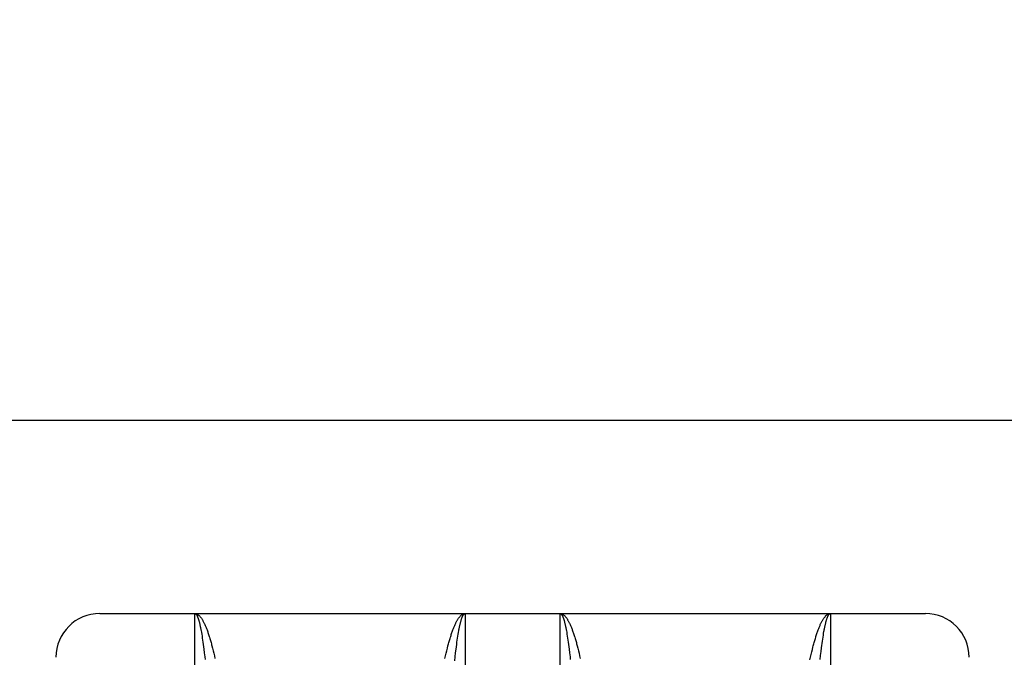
# Model space of a CAD drawing. Header units: inches. Extents: x 0 to 215, y 0 to 139.
# Tile 61 of 91: x 61.061 to 61.735, y 103.61 to 104.047. Entities that reach past the tile are written whole.
import ezdxf

# ---------------------------------------------------------------- set-up
doc = ezdxf.new("R2010")
doc.units = ezdxf.units.IN
doc.header["$LTSCALE"] = 11.835443
doc.header["$MEASUREMENT"] = 0
doc.linetypes.add('HIDDEN', pattern=[0.2, 0.1, -0.1])
doc.layers.get('0').update_dxf_attribs({"linetype": 'CONTINUOUS'})
for name, color, linetype in [('02___PRT_ALL_AXES', 7, 'CONTINUOUS'), ('DEFAULT_2', 8, 'HIDDEN'), ('DIMENSIONS', 7, 'CONTINUOUS')]:
    doc.layers.add(name, color=color, linetype=linetype)
doc.styles.get("Standard").update_dxf_attribs({"font": 'arial.ttf'})
doc.dimstyles.new('DIMSTYLE_1', dxfattribs={"dimtxt": 0.949367, "dimasz": 1.265823, "dimexe": 0.09, "dimexo": 0.07, "dimgap": 0.0375, "dimtad": 0, "dimtih": 1, "dimtoh": 1, "dimzin": 4, "dimdsep": 46, "dimtxsty": 'Standard', "dimblk": '_FILLED', "dimblk1": '_FILLED', "dimblk2": '_FILLED', "dimcen": 0.09, "dimazin": 1, "dimtfac": 1, "dimtofl": 0, "dimtmove": 0, "dimatfit": 3, "dimldrblk": '_FILLED', "dimfxl": 1, "dimtolj": 1, "dimtzin": 4, "dimarcsym": 0})

# ---------------------------------------------------------------- blocks, each defined once
blk = doc.blocks.new('_FILLED')
at = {"color": 0, "linetype": 'ByBlock'}
blk.add_solid([(0, 0), (-1, 0.2), (-1, -0.2)], dxfattribs=at)
blk = doc.blocks.new('*D16')
at = {"layer": 'DIMENSIONS', "color": 2, "linetype": 'Continuous'}
for p, q in [((46.91249, 103.7725), (46.91249, 106.4651)), ((46.91249, 106.4651), (48.02009, 106.4651)), ((45.77325, 102.6475), (49.12739, 102.6475)), ((46.91249, 102.6475), (46.91249, 100.11585))]:
    blk.add_line(p, q, dxfattribs=at)
at = {"layer": 'DIMENSIONS', "color": 2, "linetype": 'Continuous', "xscale": 1.2658227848, "yscale": 1.2658227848, "zscale": 1.2658227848}
for p, rotation in [((46.91249, 103.7725), 270), ((46.91249, 102.6475), 90)]:
    blk.add_blockref('_FILLED', p, dxfattribs=dict(at, rotation=rotation))
at = {"layer": 'DIMENSIONS', "color": 2, "linetype": 'Continuous', "insert": (48.49477, 106.93978), "char_height": 0.949367, "width": 2.5798786, "attachment_point": 1, "line_spacing_factor": 0.9}
blk.add_mtext('1.13', dxfattribs=at)

msp = doc.modelspace()

# ---------------------------------------------------------------- linework, layer by layer
at = {"color": 3, "linetype": 'Continuous'}
msp.add_line((35.56513, 103.7725), (64.16863, 103.7725), dxfattribs=at)
at = {"layer": '02___PRT_ALL_AXES', "color": 8, "linetype": 'HIDDEN'}
msp.add_line((61.11563, 103.64), (61.68063, 103.64), dxfattribs=at)
at = {"layer": 'DEFAULT_2', "color": 8, "linetype": 'HIDDEN'}
for p, q in [((61.11563, 101.855), (61.11563, 103.64)), ((61.18063, 102.8292), (61.18063, 103.64)), ((61.18063, 103.64), (61.36563, 103.64)), ((61.36563, 103.64), (61.36563, 102.8292)), ((61.43063, 102.8292), (61.43063, 103.64)), ((61.43063, 103.64), (61.61563, 103.64)), ((61.61563, 103.64), (61.61563, 102.8292)), ((61.68063, 101.855), (61.68063, 103.64)), ((61.18493, 103.62827), (61.18514, 103.62708)), ((61.43493, 103.62827), (61.43514, 103.62708)), ((61.18514, 103.62708), (61.18535, 103.62584)), ((61.18535, 103.62584), (61.18556, 103.62454)), ((61.18556, 103.62454), (61.18577, 103.62318)), ((61.18577, 103.62318), (61.18598, 103.62177)), ((61.18598, 103.62177), (61.18619, 103.62031)), ((61.36007, 103.62031), (61.36028, 103.62177)), ((61.36028, 103.62177), (61.36049, 103.62318)), ((61.36049, 103.62318), (61.3607, 103.62454)), ((61.3607, 103.62454), (61.36091, 103.62584)), ((61.36091, 103.62584), (61.36112, 103.62708)), ((61.43514, 103.62708), (61.43535, 103.62584)), ((61.43535, 103.62584), (61.43556, 103.62454)), ((61.43556, 103.62454), (61.43577, 103.62318)), ((61.43577, 103.62318), (61.43598, 103.62177)), ((61.43598, 103.62177), (61.43619, 103.62031)), ((61.60997, 103.61956), (61.61018, 103.62105)), ((61.61018, 103.62105), (61.61039, 103.62248)), ((61.61039, 103.62248), (61.6106, 103.62387)), ((61.6106, 103.62387), (61.61081, 103.62519)), ((61.61081, 103.62519), (61.61102, 103.62647)), ((61.18619, 103.62031), (61.1864, 103.61879)), ((61.1864, 103.61879), (61.18661, 103.61722)), ((61.18661, 103.61722), (61.18681, 103.6156)), ((61.18681, 103.6156), (61.18712, 103.61307)), ((61.19237, 103.61778), (61.19279, 103.61617)), ((61.19279, 103.61617), (61.1932, 103.61451)), ((61.1932, 103.61451), (61.19361, 103.6128)), ((61.35265, 103.6128), (61.35306, 103.61451)), ((61.35306, 103.61451), (61.35348, 103.61617)), ((61.35914, 103.61307), (61.35945, 103.6156)), ((61.35945, 103.6156), (61.35966, 103.61722)), ((61.35966, 103.61722), (61.35986, 103.61879)), ((61.35986, 103.61879), (61.36007, 103.62031)), ((61.43619, 103.62031), (61.4364, 103.61879)), ((61.4364, 103.61879), (61.43661, 103.61722)), ((61.43661, 103.61722), (61.43681, 103.6156)), ((61.43681, 103.6156), (61.43712, 103.61307)), ((61.44237, 103.61778), (61.44279, 103.61617)), ((61.44279, 103.61617), (61.4432, 103.61451)), ((61.4432, 103.61451), (61.44361, 103.6128)), ((61.60286, 103.61366), (61.60327, 103.61535)), ((61.60924, 103.61392), (61.60955, 103.61642)), ((61.60955, 103.61642), (61.60976, 103.61801)), ((61.60976, 103.61801), (61.60997, 103.61956)), ((61.18712, 103.61307), (61.18743, 103.61042)), ((61.18743, 103.61042), (61.18763, 103.60859)), ((61.19361, 103.6128), (61.19402, 103.61103)), ((61.19402, 103.61103), (61.19443, 103.60922)), ((61.35183, 103.60922), (61.35224, 103.61103)), ((61.35224, 103.61103), (61.35265, 103.6128)), ((61.35853, 103.60766), (61.35883, 103.61042)), ((61.35883, 103.61042), (61.35914, 103.61307)), ((61.43712, 103.61307), (61.43743, 103.61042)), ((61.43743, 103.61042), (61.43763, 103.60859)), ((61.44361, 103.6128), (61.44402, 103.61103)), ((61.44402, 103.61103), (61.44443, 103.60922)), ((61.60163, 103.60829), (61.60203, 103.61013)), ((61.60203, 103.61013), (61.60244, 103.61192)), ((61.60244, 103.61192), (61.60286, 103.61366)), ((61.60863, 103.60859), (61.60894, 103.61131)), ((61.60894, 103.61131), (61.60924, 103.61392))]:
    msp.add_line(p, q, dxfattribs=at)
for points in [[(61.18063, 103.64), (61.18085, 103.63999), (61.18106, 103.63997), (61.18128, 103.63993), (61.1815, 103.63988), (61.18171, 103.63981), (61.18193, 103.63973), (61.18215, 103.63963), (61.18236, 103.63952), (61.18258, 103.63939), (61.18279, 103.63925), (61.18301, 103.63909), (61.18323, 103.63892), (61.18344, 103.63873), (61.18366, 103.63853), (61.18387, 103.63831), (61.18409, 103.63808), (61.1843, 103.63784), (61.18452, 103.63757), (61.18474, 103.6373), (61.18495, 103.63701), (61.18517, 103.6367), (61.18538, 103.63638), (61.1856, 103.63605), (61.18581, 103.6357), (61.18603, 103.63533), (61.18624, 103.63495), (61.18645, 103.63456), (61.18667, 103.63415), (61.18688, 103.63373), (61.1871, 103.63329), (61.18731, 103.63284), (61.18752, 103.63238), (61.18774, 103.6319), (61.18795, 103.6314), (61.18816, 103.63089), (61.18838, 103.63037), (61.18859, 103.62983), (61.1888, 103.62928), (61.18901, 103.62872), (61.18922, 103.62814), (61.18944, 103.62754), (61.18965, 103.62694), (61.18986, 103.62631), (61.19007, 103.62568), (61.19028, 103.62503), (61.19049, 103.62437), (61.1907, 103.62369), (61.19091, 103.623), (61.19112, 103.62229), (61.19133, 103.62158), (61.19154, 103.62084), (61.19175, 103.6201), (61.19196, 103.61934), (61.19216, 103.61857), (61.19237, 103.61778)], [(61.18063, 103.64), (61.18074, 103.63999), (61.18085, 103.63997), (61.18096, 103.63993), (61.18106, 103.63988), (61.18117, 103.63981), (61.18128, 103.63973), (61.18139, 103.63963), (61.1815, 103.63952), (61.1816, 103.6394), (61.18171, 103.63926), (61.18182, 103.6391), (61.18193, 103.63893), (61.18204, 103.63875), (61.18214, 103.63855), (61.18225, 103.63833), (61.18236, 103.63811), (61.18247, 103.63786), (61.18258, 103.6376), (61.18268, 103.63733), (61.18279, 103.63704), (61.1829, 103.63674), (61.18301, 103.63643), (61.18311, 103.63609), (61.18322, 103.63575), (61.18333, 103.63539), (61.18344, 103.63501), (61.18354, 103.63463), (61.18365, 103.63422), (61.18376, 103.6338), (61.18386, 103.63337), (61.18397, 103.63293), (61.18408, 103.63247), (61.18418, 103.63199), (61.18429, 103.6315), (61.1844, 103.631), (61.1845, 103.63048), (61.18461, 103.62995), (61.18472, 103.6294), (61.18482, 103.62884), (61.18493, 103.62827)], [(61.35348, 103.61617), (61.35389, 103.61778), (61.3541, 103.61857), (61.35431, 103.61934), (61.35452, 103.6201), (61.35472, 103.62084), (61.35493, 103.62158), (61.35514, 103.62229), (61.35535, 103.623), (61.35556, 103.62369), (61.35577, 103.62437), (61.35598, 103.62503), (61.35619, 103.62568), (61.3564, 103.62631), (61.35661, 103.62694), (61.35683, 103.62754), (61.35704, 103.62814), (61.35725, 103.62872), (61.35746, 103.62928), (61.35767, 103.62983), (61.35789, 103.63037), (61.3581, 103.63089), (61.35831, 103.6314), (61.35853, 103.6319), (61.35874, 103.63238), (61.35895, 103.63284), (61.35917, 103.63329), (61.35938, 103.63373), (61.35959, 103.63415), (61.35981, 103.63456), (61.36002, 103.63495), (61.36024, 103.63533), (61.36045, 103.6357), (61.36067, 103.63605), (61.36088, 103.63638), (61.3611, 103.6367), (61.36131, 103.63701), (61.36153, 103.6373), (61.36174, 103.63757), (61.36196, 103.63784), (61.36217, 103.63808), (61.36239, 103.63831), (61.3626, 103.63853), (61.36282, 103.63873), (61.36304, 103.63892), (61.36325, 103.63909), (61.36347, 103.63925), (61.36368, 103.63939), (61.3639, 103.63952), (61.36412, 103.63963), (61.36433, 103.63973), (61.36455, 103.63981), (61.36477, 103.63988), (61.36498, 103.63993), (61.3652, 103.63997), (61.36541, 103.63999), (61.36563, 103.64)], [(61.36112, 103.62708), (61.36133, 103.62827), (61.36144, 103.62884), (61.36155, 103.6294), (61.36165, 103.62995), (61.36176, 103.63048), (61.36187, 103.631), (61.36197, 103.6315), (61.36208, 103.63199), (61.36218, 103.63247), (61.36229, 103.63293), (61.3624, 103.63337), (61.36251, 103.6338), (61.36261, 103.63422), (61.36272, 103.63463), (61.36283, 103.63501), (61.36293, 103.63539), (61.36304, 103.63575), (61.36315, 103.63609), (61.36326, 103.63643), (61.36336, 103.63674), (61.36347, 103.63704), (61.36358, 103.63733), (61.36369, 103.6376), (61.36379, 103.63786), (61.3639, 103.63811), (61.36401, 103.63833), (61.36412, 103.63855), (61.36423, 103.63875), (61.36433, 103.63893), (61.36444, 103.6391), (61.36455, 103.63926), (61.36466, 103.6394), (61.36477, 103.63952), (61.36487, 103.63963), (61.36498, 103.63973), (61.36509, 103.63981), (61.3652, 103.63988), (61.36531, 103.63993), (61.36541, 103.63997), (61.36552, 103.63999), (61.36563, 103.64)], [(61.43063, 103.64), (61.43085, 103.63999), (61.43106, 103.63997), (61.43128, 103.63993), (61.4315, 103.63988), (61.43171, 103.63981), (61.43193, 103.63973), (61.43215, 103.63963), (61.43236, 103.63952), (61.43258, 103.63939), (61.43279, 103.63925), (61.43301, 103.63909), (61.43323, 103.63892), (61.43344, 103.63873), (61.43366, 103.63853), (61.43387, 103.63831), (61.43409, 103.63808), (61.4343, 103.63784), (61.43452, 103.63757), (61.43474, 103.6373), (61.43495, 103.63701), (61.43517, 103.6367), (61.43538, 103.63638), (61.4356, 103.63605), (61.43581, 103.6357), (61.43603, 103.63533), (61.43624, 103.63495), (61.43645, 103.63456), (61.43667, 103.63415), (61.43688, 103.63373), (61.4371, 103.63329), (61.43731, 103.63284), (61.43752, 103.63238), (61.43774, 103.6319), (61.43795, 103.6314), (61.43816, 103.63089), (61.43838, 103.63037), (61.43859, 103.62983), (61.4388, 103.62928), (61.43901, 103.62872), (61.43922, 103.62814), (61.43944, 103.62754), (61.43965, 103.62694), (61.43986, 103.62631), (61.44007, 103.62568), (61.44028, 103.62503), (61.44049, 103.62437), (61.4407, 103.62369), (61.44091, 103.623), (61.44112, 103.62229), (61.44133, 103.62158), (61.44154, 103.62084), (61.44175, 103.6201), (61.44196, 103.61934), (61.44216, 103.61857), (61.44237, 103.61778)], [(61.43063, 103.64), (61.43074, 103.63999), (61.43085, 103.63997), (61.43096, 103.63993), (61.43106, 103.63988), (61.43117, 103.63981), (61.43128, 103.63973), (61.43139, 103.63963), (61.4315, 103.63952), (61.4316, 103.6394), (61.43171, 103.63926), (61.43182, 103.6391), (61.43193, 103.63893), (61.43204, 103.63875), (61.43214, 103.63855), (61.43225, 103.63833), (61.43236, 103.63811), (61.43247, 103.63786), (61.43258, 103.6376), (61.43268, 103.63733), (61.43279, 103.63704), (61.4329, 103.63674), (61.43301, 103.63643), (61.43311, 103.63609), (61.43322, 103.63575), (61.43333, 103.63539), (61.43344, 103.63501), (61.43354, 103.63463), (61.43365, 103.63422), (61.43376, 103.6338), (61.43386, 103.63337), (61.43397, 103.63293), (61.43408, 103.63247), (61.43418, 103.63199), (61.43429, 103.6315), (61.4344, 103.631), (61.4345, 103.63048), (61.43461, 103.62995), (61.43472, 103.6294), (61.43482, 103.62884), (61.43493, 103.62827)], [(61.60327, 103.61535), (61.60368, 103.61699), (61.60389, 103.61778), (61.6041, 103.61857), (61.60431, 103.61934), (61.60452, 103.6201), (61.60472, 103.62084), (61.60493, 103.62158), (61.60514, 103.62229), (61.60535, 103.623), (61.60556, 103.62369), (61.60577, 103.62437), (61.60598, 103.62503), (61.60619, 103.62568), (61.6064, 103.62631), (61.60661, 103.62694), (61.60683, 103.62754), (61.60704, 103.62814), (61.60725, 103.62872), (61.60746, 103.62928), (61.60767, 103.62983), (61.60789, 103.63037), (61.6081, 103.63089), (61.60831, 103.6314), (61.60853, 103.6319), (61.60874, 103.63238), (61.60895, 103.63284), (61.60917, 103.63329), (61.60938, 103.63373), (61.60959, 103.63415), (61.60981, 103.63456), (61.61002, 103.63495), (61.61024, 103.63533), (61.61045, 103.6357), (61.61067, 103.63605), (61.61088, 103.63638), (61.6111, 103.6367), (61.61131, 103.63701), (61.61153, 103.6373), (61.61174, 103.63757), (61.61196, 103.63784), (61.61217, 103.63808), (61.61239, 103.63831), (61.6126, 103.63853), (61.61282, 103.63873), (61.61304, 103.63892), (61.61325, 103.63909), (61.61347, 103.63925), (61.61368, 103.63939), (61.6139, 103.63952), (61.61412, 103.63963), (61.61433, 103.63973), (61.61455, 103.63981), (61.61477, 103.63988), (61.61498, 103.63993), (61.6152, 103.63997), (61.61541, 103.63999), (61.61563, 103.64)], [(61.61102, 103.62647), (61.61123, 103.62768), (61.61133, 103.62827), (61.61144, 103.62884), (61.61155, 103.6294), (61.61165, 103.62995), (61.61176, 103.63048), (61.61187, 103.631), (61.61197, 103.6315), (61.61208, 103.63199), (61.61218, 103.63247), (61.61229, 103.63293), (61.6124, 103.63337), (61.61251, 103.6338), (61.61261, 103.63422), (61.61272, 103.63463), (61.61283, 103.63501), (61.61293, 103.63539), (61.61304, 103.63575), (61.61315, 103.63609), (61.61326, 103.63643), (61.61336, 103.63674), (61.61347, 103.63704), (61.61358, 103.63733), (61.61369, 103.6376), (61.61379, 103.63786), (61.6139, 103.63811), (61.61401, 103.63833), (61.61412, 103.63855), (61.61423, 103.63875), (61.61433, 103.63893), (61.61444, 103.6391), (61.61455, 103.63926), (61.61466, 103.6394), (61.61477, 103.63952), (61.61487, 103.63963), (61.61498, 103.63973), (61.61509, 103.63981), (61.6152, 103.63988), (61.61531, 103.63993), (61.61541, 103.63997), (61.61552, 103.63999), (61.61563, 103.64)]]:
    msp.add_lwpolyline(points, dxfattribs=at)
for centre, start, end in [((61.11563, 103.61), 90, 180), ((61.68063, 103.61), 0, 90)]:
    msp.add_arc(centre, 0.03, start, end, dxfattribs=at)

# ---------------------------------------------------------------- dimensions: what is measured, and where the dimension line sits
at = {"layer": 'DIMENSIONS', "color": 2, "linetype": 'Continuous'}
dim = msp.add_linear_dim(base=(46.9124943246, 103.7724962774), p1=(49.1973858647, 102.6474962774), p2=(64.1686310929, 103.7724962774), angle=90, dimstyle='DIMSTYLE_1', dxfattribs=at)
dim.commit()
dim.dimension.update_dxf_attribs({"geometry": '*D16', "text_midpoint": (49.825830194, 106.4598033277), "dimtype": 160})

doc.saveas('drawing.dxf')
